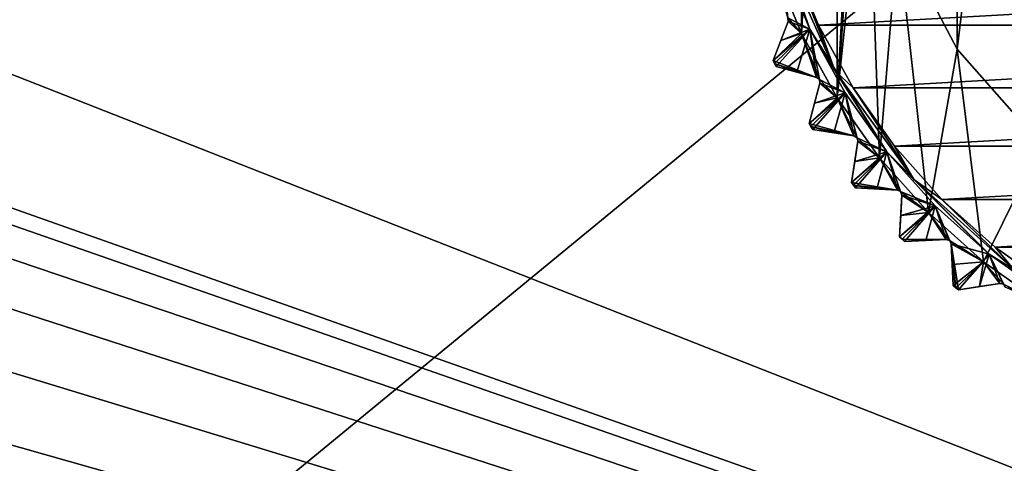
# Model space of a CAD drawing. Header units: millimetres. Extents: x -175 to 114, y -36 to 283.
# Tile 55 of 112: x 41 to 62, y -15 to -6. Entities that reach past the tile are written whole.
import ezdxf

# ---------------------------------------------------------------- set-up
doc = ezdxf.new("R2010")
doc.units = ezdxf.units.MM
doc.header["$LTSCALE"] = 65.185185
for name, color, linetype in [('150', 7, 'CONTINUOUS'), ('152', 7, 'CONTINUOUS'), ('153', 7, 'CONTINUOUS'), ('154', 7, 'CONTINUOUS'), ('155', 7, 'CONTINUOUS'), ('156', 7, 'CONTINUOUS'), ('157', 7, 'CONTINUOUS'), ('158', 7, 'CONTINUOUS'), ('159', 7, 'CONTINUOUS'), ('161', 7, 'CONTINUOUS'), ('169', 7, 'CONTINUOUS'), ('2', 7, 'CONTINUOUS'), ('221', 7, 'CONTINUOUS'), ('222', 7, 'CONTINUOUS'), ('223', 7, 'CONTINUOUS'), ('224', 7, 'CONTINUOUS'), ('225', 7, 'CONTINUOUS'), ('226', 7, 'CONTINUOUS'), ('234', 7, 'CONTINUOUS'), ('237', 7, 'CONTINUOUS'), ('30', 7, 'CONTINUOUS'), ('420', 7, 'CONTINUOUS'), ('421', 7, 'CONTINUOUS'), ('423', 7, 'CONTINUOUS'), ('45', 7, 'CONTINUOUS'), ('46', 7, 'CONTINUOUS'), ('500', 7, 'CONTINUOUS'), ('501', 7, 'CONTINUOUS'), ('502', 7, 'CONTINUOUS'), ('503', 7, 'CONTINUOUS'), ('504', 7, 'CONTINUOUS')]:
    doc.layers.add(name, color=color, linetype=linetype)

msp = doc.modelspace()

# ---------------------------------------------------------------- linework, layer by layer
at = {"layer": '150', "linetype": 'CONTINUOUS'}
for points in [[(61.722, -11.437, 108.833), (61.274, -11.508, 108.5), (62.153, -11.369, 109.146), (61.722, -11.437, 108.833)], [(62.153, -11.369, 109.146), (61.274, -11.508, 108.5), (61.274, -11.508, 93.8), (62.153, -11.369, 109.146)], [(61.722, -11.437, 93.467), (62.153, -11.369, 109.146), (61.274, -11.508, 93.8), (61.722, -11.437, 93.467)], [(62.153, -11.369, 93.154), (62.153, -11.369, 109.146), (61.722, -11.437, 93.467), (62.153, -11.369, 93.154)]]:
    msp.add_3dface(points, dxfattribs=at)
at = {"layer": '152', "linetype": 'CONTINUOUS'}
for points in [[(60.574, -10.457, 108.833), (60.121, -10.481, 108.5), (61.01, -10.434, 109.146), (60.574, -10.457, 108.833)], [(61.01, -10.434, 109.146), (60.121, -10.481, 108.5), (60.121, -10.481, 93.8), (61.01, -10.434, 109.146)], [(60.575, -10.457, 93.467), (61.01, -10.434, 109.146), (60.121, -10.481, 93.8), (60.575, -10.457, 93.467)], [(61.01, -10.434, 93.154), (61.01, -10.434, 109.146), (60.575, -10.457, 93.467), (61.01, -10.434, 93.154)]]:
    msp.add_3dface(points, dxfattribs=at)
at = {"layer": '153', "linetype": 'CONTINUOUS'}
for points in [[(61.162, -11.417, 93.8), (61.162, -11.417, 108.5), (61.115, -10.529, 93.154), (61.162, -11.417, 93.8)], [(61.115, -10.529, 93.154), (61.162, -11.417, 108.5), (61.138, -10.964, 108.833), (61.115, -10.529, 93.154)], [(61.138, -10.964, 93.467), (61.162, -11.417, 93.8), (61.115, -10.529, 93.154), (61.138, -10.964, 93.467)], [(61.115, -10.529, 109.146), (61.115, -10.529, 93.154), (61.138, -10.964, 108.833), (61.115, -10.529, 109.146)]]:
    msp.add_3dface(points, dxfattribs=at)
at = {"layer": '154', "linetype": 'CONTINUOUS'}
for points in [[(59.536, -9.362, 108.833), (59.083, -9.338, 108.5), (59.971, -9.385, 109.146), (59.536, -9.362, 108.833)], [(59.971, -9.385, 109.146), (59.083, -9.338, 108.5), (59.083, -9.338, 93.8), (59.971, -9.385, 109.146)], [(59.536, -9.362, 93.467), (59.971, -9.385, 109.146), (59.083, -9.338, 93.8), (59.536, -9.362, 93.467)], [(59.971, -9.385, 93.154), (59.971, -9.385, 109.146), (59.536, -9.362, 93.467), (59.971, -9.385, 93.154)]]:
    msp.add_3dface(points, dxfattribs=at)
at = {"layer": '155', "linetype": 'CONTINUOUS'}
for points in [[(60.019, -10.379, 93.8), (60.019, -10.379, 108.5), (60.066, -9.49, 93.154), (60.019, -10.379, 93.8)], [(60.066, -9.49, 93.154), (60.019, -10.379, 108.5), (60.043, -9.926, 108.833), (60.066, -9.49, 93.154)], [(60.043, -9.926, 93.467), (60.019, -10.379, 93.8), (60.066, -9.49, 93.154), (60.043, -9.926, 93.467)], [(60.066, -9.49, 109.146), (60.066, -9.49, 93.154), (60.043, -9.926, 108.833), (60.066, -9.49, 109.146)]]:
    msp.add_3dface(points, dxfattribs=at)
at = {"layer": '156', "linetype": 'CONTINUOUS'}
for points in [[(58.617, -8.165, 108.833), (58.169, -8.094, 108.5), (59.048, -8.233, 109.146), (58.617, -8.165, 108.833)], [(59.048, -8.233, 109.146), (58.169, -8.094, 108.5), (58.169, -8.094, 93.8), (59.048, -8.233, 109.146)], [(58.617, -8.165, 93.467), (59.048, -8.233, 109.146), (58.169, -8.094, 93.8), (58.617, -8.165, 93.467)], [(59.048, -8.233, 93.154), (59.048, -8.233, 109.146), (58.617, -8.165, 93.467), (59.048, -8.233, 93.154)]]:
    msp.add_3dface(points, dxfattribs=at)
at = {"layer": '157', "linetype": 'CONTINUOUS'}
for points in [[(58.992, -9.226, 93.8), (58.992, -9.226, 108.5), (59.131, -8.347, 93.154), (58.992, -9.226, 93.8)], [(59.131, -8.347, 93.154), (58.992, -9.226, 108.5), (59.063, -8.778, 108.833), (59.131, -8.347, 93.154)], [(59.063, -8.778, 93.467), (58.992, -9.226, 93.8), (59.131, -8.347, 93.154), (59.063, -8.778, 93.467)], [(59.131, -8.347, 109.146), (59.131, -8.347, 93.154), (59.063, -8.778, 108.833), (59.131, -8.347, 109.146)]]:
    msp.add_3dface(points, dxfattribs=at)
at = {"layer": '158', "linetype": 'CONTINUOUS'}
for points in [[(57.829, -6.878, 108.833), (57.391, -6.76, 108.5), (58.25, -6.991, 109.146), (57.829, -6.878, 108.833)], [(58.25, -6.991, 109.146), (57.391, -6.76, 108.5), (57.391, -6.76, 93.8), (58.25, -6.991, 109.146)], [(57.829, -6.878, 93.467), (58.25, -6.991, 109.146), (57.391, -6.76, 93.8), (57.829, -6.878, 93.467)], [(58.25, -6.991, 93.154), (58.25, -6.991, 109.146), (57.829, -6.878, 93.467), (58.25, -6.991, 93.154)]]:
    msp.add_3dface(points, dxfattribs=at)
at = {"layer": '159', "linetype": 'CONTINUOUS'}
for points in [[(58.091, -7.973, 93.8), (58.091, -7.973, 108.5), (58.321, -7.113, 93.154), (58.091, -7.973, 93.8)], [(58.321, -7.113, 93.154), (58.091, -7.973, 108.5), (58.208, -7.535, 108.833), (58.321, -7.113, 93.154)], [(58.208, -7.535, 93.467), (58.091, -7.973, 93.8), (58.321, -7.113, 93.154), (58.208, -7.535, 93.467)], [(58.321, -7.113, 109.146), (58.321, -7.113, 93.154), (58.208, -7.535, 108.833), (58.321, -7.113, 109.146)]]:
    msp.add_3dface(points, dxfattribs=at)
at = {"layer": '161', "linetype": 'CONTINUOUS'}
for points in [[(57.325, -6.632, 93.8), (57.325, -6.632, 108.5), (57.644, -5.801, 93.154), (57.325, -6.632, 93.8)], [(57.644, -5.801, 93.154), (57.325, -6.632, 108.5), (57.488, -6.208, 108.833), (57.644, -5.801, 93.154)], [(57.488, -6.208, 93.467), (57.325, -6.632, 93.8), (57.644, -5.801, 93.154), (57.488, -6.208, 93.467)], [(57.644, -5.801, 109.146), (57.644, -5.801, 93.154), (57.488, -6.208, 108.833), (57.644, -5.801, 109.146)]]:
    msp.add_3dface(points, dxfattribs=at)
at = {"layer": '169', "linetype": 'CONTINUOUS'}
for points in [[(57.333, -4.607, 93), (57.932, -6.053, 93), (57.642, -5.725, 93.125), (57.333, -4.607, 93)], [(57.932, -6.053, 93), (57.488, -6.208, 93.467), (57.644, -5.801, 93.154), (57.932, -6.053, 93)], [(57.932, -6.053, 93), (57.644, -5.801, 93.154), (57.642, -5.725, 93.125), (57.932, -6.053, 93)], [(57.932, -6.053, 93), (58.25, -6.991, 93.154), (57.325, -6.632, 93.8), (57.932, -6.053, 93)], [(57.932, -6.053, 93), (57.325, -6.632, 93.8), (57.488, -6.208, 93.467), (57.932, -6.053, 93)], [(57.932, -6.053, 93), (58.688, -7.422, 93), (58.311, -7.037, 93.125), (57.932, -6.053, 93)], [(58.25, -6.991, 93.154), (57.932, -6.053, 93), (58.311, -7.037, 93.125), (58.25, -6.991, 93.154)], [(57.325, -6.632, 93.8), (58.25, -6.991, 93.154), (57.358, -6.696, 93.8), (57.325, -6.632, 93.8)], [(58.25, -6.991, 93.154), (57.829, -6.878, 93.467), (57.358, -6.696, 93.8), (58.25, -6.991, 93.154)], [(57.829, -6.878, 93.467), (57.391, -6.76, 93.8), (57.358, -6.696, 93.8), (57.829, -6.878, 93.467)], [(58.688, -7.422, 93), (58.208, -7.535, 93.467), (58.321, -7.113, 93.154), (58.688, -7.422, 93)], [(58.688, -7.422, 93), (58.321, -7.113, 93.154), (58.311, -7.037, 93.125), (58.688, -7.422, 93)], [(58.688, -7.422, 93), (59.048, -8.233, 93.154), (58.091, -7.973, 93.8), (58.688, -7.422, 93)], [(58.688, -7.422, 93), (58.091, -7.973, 93.8), (58.208, -7.535, 93.467), (58.688, -7.422, 93)], [(58.688, -7.422, 93), (59.593, -8.698, 93), (59.113, -8.273, 93.125), (58.688, -7.422, 93)], [(59.048, -8.233, 93.154), (58.688, -7.422, 93), (59.113, -8.273, 93.125), (59.048, -8.233, 93.154)], [(58.091, -7.973, 93.8), (59.048, -8.233, 93.154), (58.13, -8.033, 93.8), (58.091, -7.973, 93.8)], [(59.048, -8.233, 93.154), (58.617, -8.165, 93.467), (58.13, -8.033, 93.8), (59.048, -8.233, 93.154)], [(58.617, -8.165, 93.467), (58.169, -8.094, 93.8), (58.13, -8.033, 93.8), (58.617, -8.165, 93.467)], [(59.593, -8.698, 93), (59.063, -8.778, 93.467), (59.131, -8.347, 93.154), (59.593, -8.698, 93)], [(59.593, -8.698, 93), (59.131, -8.347, 93.154), (59.113, -8.273, 93.125), (59.593, -8.698, 93)], [(59.593, -8.698, 93), (59.971, -9.385, 93.154), (58.992, -9.226, 93.8), (59.593, -8.698, 93)], [(59.593, -8.698, 93), (58.992, -9.226, 93.8), (59.063, -8.778, 93.467), (59.593, -8.698, 93)], [(59.593, -8.698, 93), (60.636, -9.864, 93), (60.04, -9.418, 93.125), (59.593, -8.698, 93)], [(59.971, -9.385, 93.154), (59.593, -8.698, 93), (60.04, -9.418, 93.125), (59.971, -9.385, 93.154)], [(58.992, -9.226, 93.8), (59.971, -9.385, 93.154), (59.037, -9.282, 93.8), (58.992, -9.226, 93.8)], [(59.971, -9.385, 93.154), (59.536, -9.362, 93.467), (59.037, -9.282, 93.8), (59.971, -9.385, 93.154)], [(59.536, -9.362, 93.467), (59.083, -9.338, 93.8), (59.037, -9.282, 93.8), (59.536, -9.362, 93.467)], [(60.636, -9.864, 93), (60.066, -9.49, 93.154), (60.04, -9.418, 93.125), (60.636, -9.864, 93)], [(60.636, -9.864, 93), (60.043, -9.926, 93.467), (60.066, -9.49, 93.154), (60.636, -9.864, 93)], [(60.636, -9.864, 93), (60.019, -10.379, 93.8), (60.043, -9.926, 93.467), (60.636, -9.864, 93)], [(60.019, -10.379, 93.8), (60.636, -9.864, 93), (60.07, -10.43, 93.8), (60.019, -10.379, 93.8)], [(60.636, -9.864, 93), (61.01, -10.434, 93.154), (60.07, -10.43, 93.8), (60.636, -9.864, 93)], [(60.636, -9.864, 93), (61.802, -10.907, 93), (61.082, -10.46, 93.125), (60.636, -9.864, 93)], [(61.01, -10.434, 93.154), (60.636, -9.864, 93), (61.082, -10.46, 93.125), (61.01, -10.434, 93.154)], [(61.01, -10.434, 93.154), (60.575, -10.457, 93.467), (60.07, -10.43, 93.8), (61.01, -10.434, 93.154)], [(60.575, -10.457, 93.467), (60.121, -10.481, 93.8), (60.07, -10.43, 93.8), (60.575, -10.457, 93.467)], [(61.802, -10.907, 93), (61.115, -10.529, 93.154), (61.082, -10.46, 93.125), (61.802, -10.907, 93)], [(61.802, -10.907, 93), (61.138, -10.964, 93.467), (61.115, -10.529, 93.154), (61.802, -10.907, 93)], [(61.802, -10.907, 93), (61.162, -11.417, 93.8), (61.138, -10.964, 93.467), (61.802, -10.907, 93)], [(61.162, -11.417, 93.8), (61.802, -10.907, 93), (61.218, -11.463, 93.8), (61.162, -11.417, 93.8)], [(61.802, -10.907, 93), (61.274, -11.508, 93.8), (61.218, -11.463, 93.8), (61.802, -10.907, 93)], [(61.802, -10.907, 93), (61.722, -11.437, 93.467), (61.274, -11.508, 93.8), (61.802, -10.907, 93)], [(61.802, -10.907, 93), (62.153, -11.369, 93.154), (61.722, -11.437, 93.467), (61.802, -10.907, 93)], [(61.802, -10.907, 93), (63.078, -11.812, 93), (62.227, -11.387, 93.125), (61.802, -10.907, 93)], [(62.153, -11.369, 93.154), (61.802, -10.907, 93), (62.227, -11.387, 93.125), (62.153, -11.369, 93.154)], [(63.078, -11.812, 93), (62.267, -11.452, 93.154), (62.227, -11.387, 93.125), (63.078, -11.812, 93)]]:
    msp.add_3dface(points, dxfattribs=at)
at = {"layer": '2', "linetype": 'CONTINUOUS'}
for points in [[(113.25, -35.25, 92.5), (113.25, 35.25, 92.5), (-66.25, 35.25, 92.5), (113.25, -35.25, 92.5)], [(113.25, -35.25, 92.5), (-66.25, 35.25, 92.5), (-18.12, 11.172, 92.5), (113.25, -35.25, 92.5)], [(-15.769, 9.695, 92.5), (113.25, -35.25, 92.5), (-18.12, 11.172, 92.5), (-15.769, 9.695, 92.5)], [(-13.805, 7.731, 92.5), (113.25, -35.25, 92.5), (-15.769, 9.695, 92.5), (-13.805, 7.731, 92.5)], [(-12.328, 5.38, 92.5), (113.25, -35.25, 92.5), (-13.805, 7.731, 92.5), (-12.328, 5.38, 92.5)], [(-11.411, 2.759, 92.5), (113.25, -35.25, 92.5), (-12.328, 5.38, 92.5), (-11.411, 2.759, 92.5)], [(-11.1, 0, 92.5), (113.25, -35.25, 92.5), (-11.411, 2.759, 92.5), (-11.1, 0, 92.5)], [(-11.411, -2.759, 92.5), (113.25, -35.25, 92.5), (-11.1, 0, 92.5), (-11.411, -2.759, 92.5)], [(-12.328, -5.38, 92.5), (113.25, -35.25, 92.5), (-11.411, -2.759, 92.5), (-12.328, -5.38, 92.5)], [(-13.805, -7.731, 92.5), (113.25, -35.25, 92.5), (-12.328, -5.38, 92.5), (-13.805, -7.731, 92.5)], [(-15.769, -9.695, 92.5), (113.25, -35.25, 92.5), (-13.805, -7.731, 92.5), (-15.769, -9.695, 92.5)], [(-18.12, -11.172, 92.5), (113.25, -35.25, 92.5), (-15.769, -9.695, 92.5), (-18.12, -11.172, 92.5)], [(-20.741, -12.089, 92.5), (113.25, -35.25, 92.5), (-18.12, -11.172, 92.5), (-20.741, -12.089, 92.5)], [(-66.25, -35.25, 92.5), (113.25, -35.25, 92.5), (-26.259, -12.089, 92.5), (-66.25, -35.25, 92.5)], [(-26.259, -12.089, 92.5), (113.25, -35.25, 92.5), (-23.5, -12.4, 92.5), (-26.259, -12.089, 92.5)], [(-23.5, -12.4, 92.5), (113.25, -35.25, 92.5), (-20.741, -12.089, 92.5), (-23.5, -12.4, 92.5)]]:
    msp.add_3dface(points, dxfattribs=at)
at = {"layer": '221', "linetype": 'CONTINUOUS'}
for points in [[(62.153, -11.369, 109.146), (62.153, -11.369, 93.154), (62.227, -11.387, 93.125), (62.153, -11.369, 109.146)], [(62.153, -11.369, 109.146), (62.227, -11.387, 93.125), (62.227, -11.387, 109.175), (62.153, -11.369, 109.146)], [(62.267, -11.452, 93.154), (62.267, -11.452, 109.146), (62.227, -11.387, 109.175), (62.267, -11.452, 93.154)], [(62.227, -11.387, 93.125), (62.267, -11.452, 93.154), (62.227, -11.387, 109.175), (62.227, -11.387, 93.125)]]:
    msp.add_3dface(points, dxfattribs=at)
at = {"layer": '222', "linetype": 'CONTINUOUS'}
for points in [[(61.01, -10.434, 109.146), (61.01, -10.434, 93.154), (61.082, -10.46, 93.125), (61.01, -10.434, 109.146)], [(61.01, -10.434, 109.146), (61.082, -10.46, 93.125), (61.082, -10.46, 109.175), (61.01, -10.434, 109.146)], [(61.115, -10.529, 93.154), (61.115, -10.529, 109.146), (61.082, -10.46, 109.175), (61.115, -10.529, 93.154)], [(61.082, -10.46, 93.125), (61.115, -10.529, 93.154), (61.082, -10.46, 109.175), (61.082, -10.46, 93.125)]]:
    msp.add_3dface(points, dxfattribs=at)
at = {"layer": '223', "linetype": 'CONTINUOUS'}
for points in [[(59.971, -9.385, 109.146), (59.971, -9.385, 93.154), (60.04, -9.418, 93.125), (59.971, -9.385, 109.146)], [(59.971, -9.385, 109.146), (60.04, -9.418, 93.125), (60.04, -9.418, 109.175), (59.971, -9.385, 109.146)], [(60.066, -9.49, 93.154), (60.066, -9.49, 109.146), (60.04, -9.418, 109.175), (60.066, -9.49, 93.154)], [(60.04, -9.418, 93.125), (60.066, -9.49, 93.154), (60.04, -9.418, 109.175), (60.04, -9.418, 93.125)]]:
    msp.add_3dface(points, dxfattribs=at)
at = {"layer": '224', "linetype": 'CONTINUOUS'}
for points in [[(59.048, -8.233, 109.146), (59.048, -8.233, 93.154), (59.113, -8.273, 93.125), (59.048, -8.233, 109.146)], [(59.048, -8.233, 109.146), (59.113, -8.273, 93.125), (59.113, -8.273, 109.175), (59.048, -8.233, 109.146)], [(59.131, -8.347, 93.154), (59.131, -8.347, 109.146), (59.113, -8.273, 109.175), (59.131, -8.347, 93.154)], [(59.113, -8.273, 93.125), (59.131, -8.347, 93.154), (59.113, -8.273, 109.175), (59.113, -8.273, 93.125)]]:
    msp.add_3dface(points, dxfattribs=at)
at = {"layer": '225', "linetype": 'CONTINUOUS'}
for points in [[(58.25, -6.991, 109.146), (58.25, -6.991, 93.154), (58.311, -7.037, 93.125), (58.25, -6.991, 109.146)], [(58.25, -6.991, 109.146), (58.311, -7.037, 93.125), (58.311, -7.037, 109.175), (58.25, -6.991, 109.146)], [(58.321, -7.113, 93.154), (58.321, -7.113, 109.146), (58.311, -7.037, 109.175), (58.321, -7.113, 93.154)], [(58.311, -7.037, 93.125), (58.321, -7.113, 93.154), (58.311, -7.037, 109.175), (58.311, -7.037, 93.125)]]:
    msp.add_3dface(points, dxfattribs=at)
at = {"layer": '226', "linetype": 'CONTINUOUS'}
for points in [[(57.644, -5.801, 93.154), (57.644, -5.801, 109.146), (57.642, -5.725, 109.175), (57.644, -5.801, 93.154)], [(57.642, -5.725, 93.125), (57.644, -5.801, 93.154), (57.642, -5.725, 109.175), (57.642, -5.725, 93.125)]]:
    msp.add_3dface(points, dxfattribs=at)
at = {"layer": '234', "linetype": 'CONTINUOUS'}
for points in [[(61.241, 6.391, 93.5), (63.04, 8.421, 93.5), (61.241, -6.391, 93.5), (61.241, 6.391, 93.5)], [(61.241, -6.391, 93.5), (63.04, 8.421, 93.5), (63.04, -8.421, 93.5), (61.241, -6.391, 93.5)], [(59.981, -3.989, 93.5), (61.241, 6.391, 93.5), (61.241, -6.391, 93.5), (59.981, -3.989, 93.5)]]:
    msp.add_3dface(points, dxfattribs=at)
at = {"layer": '237', "linetype": 'CONTINUOUS'}
for points in [[(61.241, -6.391, 93), (59.981, -3.989, 93), (61.241, -6.391, 93.5), (61.241, -6.391, 93)], [(59.981, -3.989, 93), (59.981, -3.989, 93.5), (61.241, -6.391, 93.5), (59.981, -3.989, 93)], [(63.04, -8.421, 93), (61.241, -6.391, 93), (63.04, -8.421, 93.5), (63.04, -8.421, 93)], [(61.241, -6.391, 93), (61.241, -6.391, 93.5), (63.04, -8.421, 93.5), (61.241, -6.391, 93)]]:
    msp.add_3dface(points, dxfattribs=at)
at = {"layer": '30', "color": 7, "linetype": 'CONTINUOUS', "true_color": 0x21211a}
for points in [[(26, -32.75, 79.5), (38.331, -6.004, 79.5), (105.75, 32.75, 79.5), (26, -32.75, 79.5)], [(105.75, -32.75, 79.5), (26, -32.75, 79.5), (105.75, 32.75, 79.5), (105.75, -32.75, 79.5)], [(38.331, -6.004, 79.5), (39.245, -2.846, 79.5), (105.75, 32.75, 79.5), (38.331, -6.004, 79.5)]]:
    msp.add_3dface(points, dxfattribs=at)
at = {"layer": '420', "linetype": 'CONTINUOUS'}
for points in [[(57.522, -4.541, 109.5), (57.642, -5.725, 109.175), (58.112, -5.966, 109.5), (57.522, -4.541, 109.5)], [(57.644, -5.801, 109.146), (57.488, -6.208, 108.833), (58.112, -5.966, 109.5), (57.644, -5.801, 109.146)], [(57.642, -5.725, 109.175), (57.644, -5.801, 109.146), (58.112, -5.966, 109.5), (57.642, -5.725, 109.175)], [(57.488, -6.208, 108.833), (57.325, -6.632, 108.5), (58.112, -5.966, 109.5), (57.488, -6.208, 108.833)], [(58.112, -5.966, 109.5), (57.325, -6.632, 108.5), (57.358, -6.696, 108.5), (58.112, -5.966, 109.5)], [(57.391, -6.76, 108.5), (58.112, -5.966, 109.5), (57.358, -6.696, 108.5), (57.391, -6.76, 108.5)], [(57.391, -6.76, 108.5), (57.829, -6.878, 108.833), (58.112, -5.966, 109.5), (57.391, -6.76, 108.5)], [(57.829, -6.878, 108.833), (58.25, -6.991, 109.146), (58.112, -5.966, 109.5), (57.829, -6.878, 108.833)], [(58.25, -6.991, 109.146), (58.311, -7.037, 109.175), (58.112, -5.966, 109.5), (58.25, -6.991, 109.146)], [(58.112, -5.966, 109.5), (58.311, -7.037, 109.175), (58.858, -7.315, 109.5), (58.112, -5.966, 109.5)], [(58.321, -7.113, 109.146), (58.208, -7.535, 108.833), (58.858, -7.315, 109.5), (58.321, -7.113, 109.146)], [(58.311, -7.037, 109.175), (58.321, -7.113, 109.146), (58.858, -7.315, 109.5), (58.311, -7.037, 109.175)], [(58.208, -7.535, 108.833), (58.091, -7.973, 108.5), (58.858, -7.315, 109.5), (58.208, -7.535, 108.833)], [(58.858, -7.315, 109.5), (58.091, -7.973, 108.5), (58.13, -8.033, 108.5), (58.858, -7.315, 109.5)], [(58.169, -8.094, 108.5), (58.858, -7.315, 109.5), (58.13, -8.033, 108.5), (58.169, -8.094, 108.5)], [(58.169, -8.094, 108.5), (58.617, -8.165, 108.833), (58.858, -7.315, 109.5), (58.169, -8.094, 108.5)], [(58.617, -8.165, 108.833), (59.048, -8.233, 109.146), (58.858, -7.315, 109.5), (58.617, -8.165, 108.833)], [(59.048, -8.233, 109.146), (59.113, -8.273, 109.175), (58.858, -7.315, 109.5), (59.048, -8.233, 109.146)], [(58.858, -7.315, 109.5), (59.113, -8.273, 109.175), (59.75, -8.573, 109.5), (58.858, -7.315, 109.5)], [(59.131, -8.347, 109.146), (59.063, -8.778, 108.833), (59.75, -8.573, 109.5), (59.131, -8.347, 109.146)], [(59.113, -8.273, 109.175), (59.131, -8.347, 109.146), (59.75, -8.573, 109.5), (59.113, -8.273, 109.175)], [(59.063, -8.778, 108.833), (58.992, -9.226, 108.5), (59.75, -8.573, 109.5), (59.063, -8.778, 108.833)], [(59.75, -8.573, 109.5), (58.992, -9.226, 108.5), (59.037, -9.282, 108.5), (59.75, -8.573, 109.5)], [(59.083, -9.338, 108.5), (59.75, -8.573, 109.5), (59.037, -9.282, 108.5), (59.083, -9.338, 108.5)], [(59.083, -9.338, 108.5), (59.536, -9.362, 108.833), (59.75, -8.573, 109.5), (59.083, -9.338, 108.5)], [(59.536, -9.362, 108.833), (59.971, -9.385, 109.146), (59.75, -8.573, 109.5), (59.536, -9.362, 108.833)], [(59.971, -9.385, 109.146), (60.04, -9.418, 109.175), (59.75, -8.573, 109.5), (59.971, -9.385, 109.146)], [(59.75, -8.573, 109.5), (60.04, -9.418, 109.175), (60.777, -9.723, 109.5), (59.75, -8.573, 109.5)], [(60.04, -9.418, 109.175), (60.066, -9.49, 109.146), (60.777, -9.723, 109.5), (60.04, -9.418, 109.175)], [(60.066, -9.49, 109.146), (60.043, -9.926, 108.833), (60.777, -9.723, 109.5), (60.066, -9.49, 109.146)], [(60.043, -9.926, 108.833), (60.019, -10.379, 108.5), (60.777, -9.723, 109.5), (60.043, -9.926, 108.833)], [(60.777, -9.723, 109.5), (60.019, -10.379, 108.5), (60.07, -10.43, 108.5), (60.777, -9.723, 109.5)], [(60.121, -10.481, 108.5), (60.777, -9.723, 109.5), (60.07, -10.43, 108.5), (60.121, -10.481, 108.5)], [(60.121, -10.481, 108.5), (60.574, -10.457, 108.833), (60.777, -9.723, 109.5), (60.121, -10.481, 108.5)], [(60.574, -10.457, 108.833), (61.01, -10.434, 109.146), (60.777, -9.723, 109.5), (60.574, -10.457, 108.833)], [(61.01, -10.434, 109.146), (61.082, -10.46, 109.175), (60.777, -9.723, 109.5), (61.01, -10.434, 109.146)], [(61.082, -10.46, 109.175), (61.115, -10.529, 109.146), (60.777, -9.723, 109.5), (61.082, -10.46, 109.175)], [(60.777, -9.723, 109.5), (61.115, -10.529, 109.146), (61.927, -10.75, 109.5), (60.777, -9.723, 109.5)], [(61.115, -10.529, 109.146), (61.274, -11.508, 108.5), (61.927, -10.75, 109.5), (61.115, -10.529, 109.146)], [(61.274, -11.508, 108.5), (61.115, -10.529, 109.146), (61.218, -11.463, 108.5), (61.274, -11.508, 108.5)], [(61.115, -10.529, 109.146), (61.138, -10.964, 108.833), (61.218, -11.463, 108.5), (61.115, -10.529, 109.146)], [(61.274, -11.508, 108.5), (61.722, -11.437, 108.833), (61.927, -10.75, 109.5), (61.274, -11.508, 108.5)], [(61.722, -11.437, 108.833), (62.153, -11.369, 109.146), (61.927, -10.75, 109.5), (61.722, -11.437, 108.833)], [(62.153, -11.369, 109.146), (62.227, -11.387, 109.175), (61.927, -10.75, 109.5), (62.153, -11.369, 109.146)], [(62.227, -11.387, 109.175), (62.267, -11.452, 109.146), (61.927, -10.75, 109.5), (62.227, -11.387, 109.175)], [(61.927, -10.75, 109.5), (62.267, -11.452, 109.146), (63.184, -11.642, 109.5), (61.927, -10.75, 109.5)], [(61.138, -10.964, 108.833), (61.162, -11.417, 108.5), (61.218, -11.463, 108.5), (61.138, -10.964, 108.833)]]:
    msp.add_3dface(points, dxfattribs=at)
at = {"layer": '421', "linetype": 'CONTINUOUS'}
for points in [[(57.522, -4.541, 109.5), (58.112, -5.966, 109.5), (57.095, -3.06, 109.8), (57.522, -4.541, 109.5)], [(57.095, -3.06, 109.8), (58.112, -5.966, 109.5), (58.112, -5.966, 109.8), (57.095, -3.06, 109.8)], [(58.112, -5.966, 109.5), (58.858, -7.315, 109.5), (58.112, -5.966, 109.8), (58.112, -5.966, 109.5)], [(58.858, -7.315, 109.5), (59.75, -8.573, 109.5), (58.112, -5.966, 109.8), (58.858, -7.315, 109.5)], [(58.112, -5.966, 109.8), (59.75, -8.573, 109.5), (59.75, -8.573, 109.8), (58.112, -5.966, 109.8)], [(59.75, -8.573, 109.5), (60.777, -9.723, 109.5), (59.75, -8.573, 109.8), (59.75, -8.573, 109.5)], [(60.777, -9.723, 109.5), (61.927, -10.75, 109.5), (59.75, -8.573, 109.8), (60.777, -9.723, 109.5)], [(59.75, -8.573, 109.8), (61.927, -10.75, 109.5), (61.927, -10.75, 109.8), (59.75, -8.573, 109.8)], [(61.927, -10.75, 109.5), (63.184, -11.642, 109.5), (61.927, -10.75, 109.8), (61.927, -10.75, 109.5)], [(63.184, -11.642, 109.5), (64.534, -12.388, 109.5), (61.927, -10.75, 109.8), (63.184, -11.642, 109.5)], [(61.927, -10.75, 109.8), (64.534, -12.388, 109.5), (64.534, -12.388, 109.8), (61.927, -10.75, 109.8)]]:
    msp.add_3dface(points, dxfattribs=at)
at = {"layer": '423', "linetype": 'CONTINUOUS'}
for points in [[(57.095, -3.06, 109.8), (58.112, -5.966, 109.8), (57.479, -4.231, 109.941), (57.095, -3.06, 109.8)], [(58.643, -6.846, 109.941), (57.711, -4.477, 110), (57.479, -4.231, 109.941), (58.643, -6.846, 109.941)], [(58.112, -5.966, 109.8), (58.643, -6.846, 109.941), (57.479, -4.231, 109.941), (58.112, -5.966, 109.8)], [(58.293, -5.881, 110), (57.711, -4.477, 110), (58.643, -6.846, 109.941), (58.293, -5.881, 110)], [(58.112, -5.966, 109.8), (59.75, -8.573, 109.8), (58.643, -6.846, 109.941), (58.112, -5.966, 109.8)], [(59.028, -7.211, 110), (58.293, -5.881, 110), (58.643, -6.846, 109.941), (59.028, -7.211, 110)], [(60.325, -9.161, 109.941), (59.028, -7.211, 110), (58.643, -6.846, 109.941), (60.325, -9.161, 109.941)], [(59.75, -8.573, 109.8), (60.325, -9.161, 109.941), (58.643, -6.846, 109.941), (59.75, -8.573, 109.8)], [(59.908, -8.451, 110), (59.028, -7.211, 110), (60.325, -9.161, 109.941), (59.908, -8.451, 110)], [(59.75, -8.573, 109.8), (61.927, -10.75, 109.8), (60.325, -9.161, 109.941), (59.75, -8.573, 109.8)], [(60.921, -9.584, 110), (59.908, -8.451, 110), (60.325, -9.161, 109.941), (60.921, -9.584, 110)], [(62.452, -11.077, 109.941), (60.921, -9.584, 110), (60.325, -9.161, 109.941), (62.452, -11.077, 109.941)], [(61.927, -10.75, 109.8), (62.452, -11.077, 109.941), (60.325, -9.161, 109.941), (61.927, -10.75, 109.8)], [(62.055, -10.597, 110), (60.921, -9.584, 110), (62.452, -11.077, 109.941), (62.055, -10.597, 110)], [(63.295, -11.476, 110), (62.055, -10.597, 110), (62.452, -11.077, 109.941), (63.295, -11.476, 110)], [(61.927, -10.75, 109.8), (64.534, -12.388, 109.8), (62.452, -11.077, 109.941), (61.927, -10.75, 109.8)]]:
    msp.add_3dface(points, dxfattribs=at)
at = {"layer": '45', "linetype": 'CONTINUOUS'}
for points in [[(58.293, -5.881, 110), (83.289, -4.477, 110), (57.711, -4.477, 110), (58.293, -5.881, 110)], [(82.707, -5.881, 110), (83.289, -4.477, 110), (58.293, -5.881, 110), (82.707, -5.881, 110)], [(59.028, -7.211, 110), (82.707, -5.881, 110), (58.293, -5.881, 110), (59.028, -7.211, 110)], [(81.972, -7.211, 110), (82.707, -5.881, 110), (59.028, -7.211, 110), (81.972, -7.211, 110)], [(59.908, -8.451, 110), (81.972, -7.211, 110), (59.028, -7.211, 110), (59.908, -8.451, 110)], [(81.092, -8.451, 110), (81.972, -7.211, 110), (59.908, -8.451, 110), (81.092, -8.451, 110)], [(60.921, -9.584, 110), (81.092, -8.451, 110), (59.908, -8.451, 110), (60.921, -9.584, 110)], [(80.079, -9.584, 110), (81.092, -8.451, 110), (60.921, -9.584, 110), (80.079, -9.584, 110)], [(62.055, -10.597, 110), (80.079, -9.584, 110), (60.921, -9.584, 110), (62.055, -10.597, 110)], [(78.945, -10.597, 110), (80.079, -9.584, 110), (62.055, -10.597, 110), (78.945, -10.597, 110)], [(63.295, -11.476, 110), (78.945, -10.597, 110), (62.055, -10.597, 110), (63.295, -11.476, 110)]]:
    msp.add_3dface(points, dxfattribs=at)
at = {"layer": '46', "linetype": 'CONTINUOUS'}
for points in [[(58.688, 7.422, 93), (59.593, 8.698, 93), (58.688, -7.422, 93), (58.688, 7.422, 93)], [(58.688, -7.422, 93), (59.593, 8.698, 93), (59.332, 1.356, 93), (58.688, -7.422, 93)], [(57.932, 6.053, 93), (58.688, 7.422, 93), (57.932, -6.053, 93), (57.932, 6.053, 93)], [(57.932, -6.053, 93), (58.688, 7.422, 93), (58.688, -7.422, 93), (57.932, -6.053, 93)], [(57.333, -4.607, 93), (57.932, 6.053, 93), (57.932, -6.053, 93), (57.333, -4.607, 93)], [(59.332, -1.356, 93), (58.688, -7.422, 93), (59.332, 1.356, 93), (59.332, -1.356, 93)], [(59.593, -8.698, 93), (58.688, -7.422, 93), (59.332, -1.356, 93), (59.593, -8.698, 93)], [(59.981, -3.989, 93), (59.593, -8.698, 93), (59.332, -1.356, 93), (59.981, -3.989, 93)], [(60.636, -9.864, 93), (59.593, -8.698, 93), (59.981, -3.989, 93), (60.636, -9.864, 93)], [(61.241, -6.391, 93), (60.636, -9.864, 93), (59.981, -3.989, 93), (61.241, -6.391, 93)], [(61.802, -10.907, 93), (60.636, -9.864, 93), (61.241, -6.391, 93), (61.802, -10.907, 93)], [(63.04, -8.421, 93), (61.802, -10.907, 93), (61.241, -6.391, 93), (63.04, -8.421, 93)], [(63.078, -11.812, 93), (61.802, -10.907, 93), (63.04, -8.421, 93), (63.078, -11.812, 93)]]:
    msp.add_3dface(points, dxfattribs=at)
at = {"layer": '500', "linetype": 'CONTINUOUS'}
for points in [[(61.162, -11.417, 108.5), (61.162, -11.417, 93.8), (61.218, -11.463, 93.8), (61.162, -11.417, 108.5)], [(61.162, -11.417, 108.5), (61.218, -11.463, 93.8), (61.218, -11.463, 108.5), (61.162, -11.417, 108.5)], [(61.274, -11.508, 93.8), (61.274, -11.508, 108.5), (61.218, -11.463, 108.5), (61.274, -11.508, 93.8)], [(61.218, -11.463, 93.8), (61.274, -11.508, 93.8), (61.218, -11.463, 108.5), (61.218, -11.463, 93.8)]]:
    msp.add_3dface(points, dxfattribs=at)
at = {"layer": '501', "linetype": 'CONTINUOUS'}
for points in [[(60.019, -10.379, 108.5), (60.019, -10.379, 93.8), (60.07, -10.43, 93.8), (60.019, -10.379, 108.5)], [(60.019, -10.379, 108.5), (60.07, -10.43, 93.8), (60.07, -10.43, 108.5), (60.019, -10.379, 108.5)], [(60.121, -10.481, 93.8), (60.121, -10.481, 108.5), (60.07, -10.43, 108.5), (60.121, -10.481, 93.8)], [(60.07, -10.43, 93.8), (60.121, -10.481, 93.8), (60.07, -10.43, 108.5), (60.07, -10.43, 93.8)]]:
    msp.add_3dface(points, dxfattribs=at)
at = {"layer": '502', "linetype": 'CONTINUOUS'}
for points in [[(58.992, -9.226, 108.5), (58.992, -9.226, 93.8), (59.037, -9.282, 93.8), (58.992, -9.226, 108.5)], [(58.992, -9.226, 108.5), (59.037, -9.282, 93.8), (59.037, -9.282, 108.5), (58.992, -9.226, 108.5)], [(59.083, -9.338, 93.8), (59.083, -9.338, 108.5), (59.037, -9.282, 108.5), (59.083, -9.338, 93.8)], [(59.037, -9.282, 93.8), (59.083, -9.338, 93.8), (59.037, -9.282, 108.5), (59.037, -9.282, 93.8)]]:
    msp.add_3dface(points, dxfattribs=at)
at = {"layer": '503', "linetype": 'CONTINUOUS'}
for points in [[(58.091, -7.973, 108.5), (58.091, -7.973, 93.8), (58.13, -8.033, 93.8), (58.091, -7.973, 108.5)], [(58.091, -7.973, 108.5), (58.13, -8.033, 93.8), (58.13, -8.033, 108.5), (58.091, -7.973, 108.5)], [(58.169, -8.094, 93.8), (58.169, -8.094, 108.5), (58.13, -8.033, 108.5), (58.169, -8.094, 93.8)], [(58.13, -8.033, 93.8), (58.169, -8.094, 93.8), (58.13, -8.033, 108.5), (58.13, -8.033, 93.8)]]:
    msp.add_3dface(points, dxfattribs=at)
at = {"layer": '504', "linetype": 'CONTINUOUS'}
for points in [[(57.325, -6.632, 108.5), (57.325, -6.632, 93.8), (57.358, -6.696, 93.8), (57.325, -6.632, 108.5)], [(57.325, -6.632, 108.5), (57.358, -6.696, 93.8), (57.358, -6.696, 108.5), (57.325, -6.632, 108.5)], [(57.391, -6.76, 93.8), (57.391, -6.76, 108.5), (57.358, -6.696, 108.5), (57.391, -6.76, 93.8)], [(57.358, -6.696, 93.8), (57.391, -6.76, 93.8), (57.358, -6.696, 108.5), (57.358, -6.696, 93.8)]]:
    msp.add_3dface(points, dxfattribs=at)

doc.saveas('drawing.dxf')
